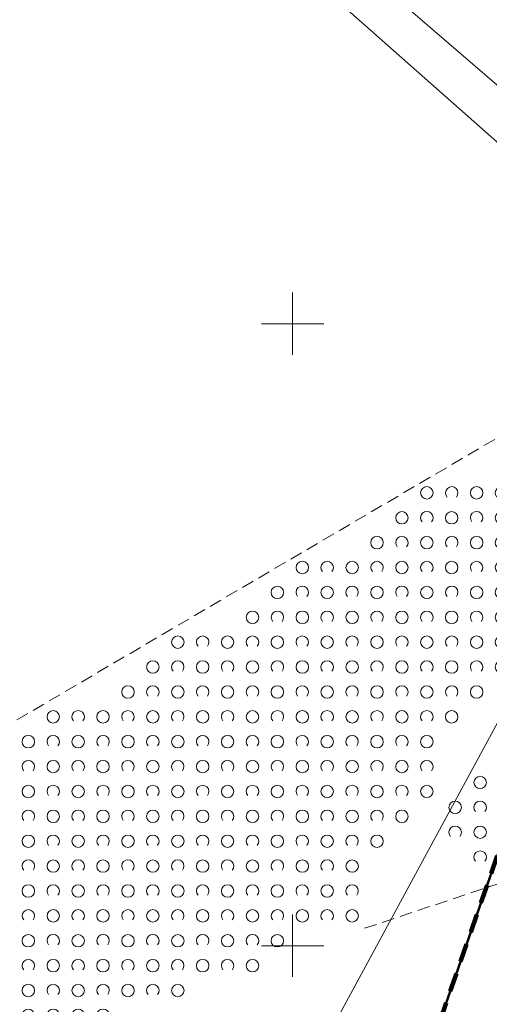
# Model space of a CAD drawing. Header units: metres. Extents: x 6593598 to 6594599, y 5883266 to 5884214.
# Tile 11 of 21: x 6593978 to 6594016, y 5883745 to 5883824. Entities that reach past the tile are written whole.
import ezdxf

# ---------------------------------------------------------------- set-up
doc = ezdxf.new("R2010")
doc.units = ezdxf.units.M
doc.header["$MEASUREMENT"] = 0
for name, pattern in [('1', [0]), ('1_OTZK', [1.5, 1, -0.5]), ('4', [2.5, 1.5, -1]), ('GDE', [0])]:
    doc.linetypes.add(name, pattern=pattern)
doc.layers.get('0').update_dxf_attribs({"color": 250, "linetype": 'CONTINUOUS', "lineweight": 100})
for name, color, linetype, lineweight in [('BLOKADA_L_0', 7, '4', 100), ('Dzialki', 7, 'GDE', 18), ('OTZ_L_1', 7, '1_OTZK', 18), ('Podzial_sekcyjny_krzyze', 7, '1', 0), ('Zakres_eksportu', 7, 'CONTINUOUS', 50)]:
    doc.layers.add(name, color=color, linetype=linetype, lineweight=lineweight)

# ---------------------------------------------------------------- blocks, each defined once
blk = doc.blocks.new('2_OTZK')
at = {"linetype": 'Continuous'}
for centre in [(-1, 1), (1, -1)]:
    blk.add_circle(centre, 0.5, dxfattribs=at)
for centre, start, end in [((1, 1), 318.59038, 221.40962), ((-1, -1), 318.70311, 221.29689)]:
    blk.add_arc(centre, 0.5, start, end, dxfattribs=at)

msp = doc.modelspace()

# ---------------------------------------------------------------- linework, layer by layer
at = {"layer": 'BLOKADA_L_0', "linetype": '4'}
msp.add_line((6594007.74, 5883732.19), (6594031.111, 5883799.449), dxfattribs=at)
at = {"layer": 'Dzialki'}
for p, q in [((6594047.7, 5883792.05), (6593985.34, 5883846.11)), ((6594033.52, 5883799.46), (6594003.96, 5883825.63)), ((6593984.65, 5883709.19), (6594033.52, 5883799.46))]:
    msp.add_line(p, q, dxfattribs=at)
at = {"layer": 'OTZ_L_1', "linetype": '1_OTZK'}
for p, q in [((6593930.02, 5883740.03), (6594031.111, 5883799.449)), ((6594005.78, 5883751.4), (6594029.64, 5883759.36))]:
    msp.add_line(p, q, dxfattribs=at)
at = {"layer": 'Podzial_sekcyjny_krzyze'}
for p, q in [((6594000, 5883797.5), (6594000, 5883802.5)), ((6593997.5, 5883800), (6594002.5, 5883800)), ((6594000, 5883747.5), (6594000, 5883752.5)), ((6593997.5, 5883750), (6594002.5, 5883750))]:
    msp.add_line(p, q, dxfattribs=at)
at = {"layer": 'Zakres_eksportu', "linetype": 'Continuous'}
msp.add_line((6594007.73, 5883732.193), (6594031.102, 5883799.452), dxfattribs=at)

# ---------------------------------------------------------------- block references
at = {"layer": 'OTZ_L_1'}
for p in [(6594011.78, 5883785.4), (6594015.78, 5883785.4), (6594009.78, 5883783.4), (6594013.78, 5883783.4), (6594007.78, 5883781.4), (6594011.78, 5883781.4), (6594015.78, 5883781.4), (6594001.78, 5883779.4), (6594005.78, 5883779.4), (6594009.78, 5883779.4), (6594013.78, 5883779.4), (6593999.78, 5883777.4), (6594003.78, 5883777.4), (6594007.78, 5883777.4), (6594011.78, 5883777.4), (6594015.78, 5883777.4), (6593997.78, 5883775.4), (6594001.78, 5883775.4), (6594005.78, 5883775.4), (6594009.78, 5883775.4), (6594013.78, 5883775.4), (6593991.78, 5883773.4), (6593995.78, 5883773.4), (6593999.78, 5883773.4), (6594003.78, 5883773.4), (6594007.78, 5883773.4), (6594011.78, 5883773.4), (6594015.78, 5883773.4), (6593989.78, 5883771.4), (6593993.78, 5883771.4), (6593997.78, 5883771.4), (6594001.78, 5883771.4), (6594005.78, 5883771.4), (6594009.78, 5883771.4), (6594013.78, 5883771.4), (6593987.78, 5883769.4), (6593991.78, 5883769.4), (6593995.78, 5883769.4), (6593999.78, 5883769.4), (6594003.78, 5883769.4), (6594007.78, 5883769.4), (6594011.78, 5883769.4), (6593981.78, 5883767.4), (6593985.78, 5883767.4), (6593989.78, 5883767.4), (6593993.78, 5883767.4), (6593997.78, 5883767.4), (6594001.78, 5883767.4), (6594005.78, 5883767.4), (6594009.78, 5883767.4), (6593979.78, 5883765.4), (6593983.78, 5883765.4), (6593987.78, 5883765.4), (6593991.78, 5883765.4), (6593995.78, 5883765.4), (6593999.78, 5883765.4), (6594003.78, 5883765.4), (6594007.78, 5883765.4), (6593977.78, 5883763.4), (6593981.78, 5883763.4), (6593985.78, 5883763.4), (6593989.78, 5883763.4), (6593993.78, 5883763.4), (6593997.78, 5883763.4), (6594001.78, 5883763.4), (6594005.78, 5883763.4), (6594009.78, 5883763.4), (6594016.06, 5883762.12), (6593979.78, 5883761.4), (6593983.78, 5883761.4), (6593987.78, 5883761.4), (6593991.78, 5883761.4), (6593995.78, 5883761.4), (6593999.78, 5883761.4), (6594003.78, 5883761.4), (6594007.78, 5883761.4), (6594014.06, 5883760.12), (6593977.78, 5883759.4), (6593981.78, 5883759.4), (6593985.78, 5883759.4), (6593989.78, 5883759.4), (6593993.78, 5883759.4), (6593997.78, 5883759.4), (6594001.78, 5883759.4), (6594005.78, 5883759.4), (6594016.06, 5883758.12), (6593979.78, 5883757.4), (6593983.78, 5883757.4), (6593987.78, 5883757.4), (6593991.78, 5883757.4), (6593995.78, 5883757.4), (6593999.78, 5883757.4), (6594003.78, 5883757.4), (6593977.78, 5883755.4), (6593981.78, 5883755.4), (6593985.78, 5883755.4), (6593989.78, 5883755.4), (6593993.78, 5883755.4), (6593997.78, 5883755.4), (6594001.78, 5883755.4), (6593979.78, 5883753.4), (6593983.78, 5883753.4), (6593987.78, 5883753.4), (6593991.78, 5883753.4), (6593995.78, 5883753.4), (6593999.78, 5883753.4), (6594003.78, 5883753.4), (6593977.78, 5883751.4), (6593981.78, 5883751.4), (6593985.78, 5883751.4), (6593989.78, 5883751.4), (6593993.78, 5883751.4), (6593997.78, 5883751.4), (6593979.78, 5883749.4), (6593983.78, 5883749.4), (6593987.78, 5883749.4), (6593991.78, 5883749.4), (6593995.78, 5883749.4), (6593977.78, 5883747.4), (6593981.78, 5883747.4), (6593985.78, 5883747.4), (6593989.78, 5883747.4), (6593979.78, 5883745.4), (6593983.78, 5883745.4)]:
    msp.add_blockref('2_OTZK', p, dxfattribs=at)

doc.saveas('drawing.dxf')
